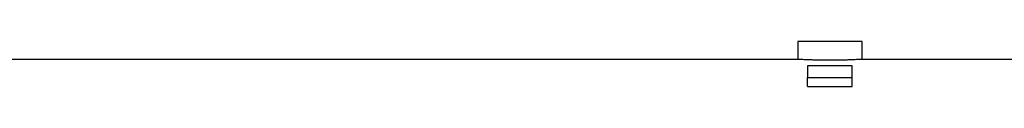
# Model space of a CAD drawing. Header units: millimetres. Extents: x 1346 to 5878, y 1699 to 4699.
# Tile 10 of 13: x 3612 to 4716, y 3756 to 3807. Entities that reach past the tile are written whole.
import ezdxf

# ---------------------------------------------------------------- set-up
doc = ezdxf.new("R2010")
doc.units = ezdxf.units.MM
doc.header["$LTSCALE"] = 2

msp = doc.modelspace()

# ---------------------------------------------------------------- linework, layer by layer
at = {"color": 7, "linetype": 'Continuous', "lineweight": 25}
for p, q in [((4484.4, 3806.8), (4484.4, 3786.8)), ((4520.4, 3806.8), (4484.4, 3806.8)), ((4556.4, 3806.8), (4520.4, 3806.8)), ((4556.4, 3786.8), (4556.4, 3806.8)), ((4484.5, 3786.8), (2710.4, 3786.8)), ((4960.4, 3786.8), (4556.3, 3786.8)), ((4545.4, 3779.5), (4495.4, 3779.5)), ((4495.4, 3779.5), (4495.4, 3766.6)), ((4545.4, 3766.6), (4545.4, 3779.5)), ((4495.4, 3766.6), (4545.4, 3766.6)), ((4495.4, 3756.5), (4495.4, 3766.6)), ((4545.4, 3756.5), (4545.4, 3766.6)), ((4495.4, 3756.5), (4545.4, 3756.5))]:
    msp.add_line(p, q, dxfattribs=at)
for points, knots in [([(4520.4, 3785.9), (4518.4, 3785.9), (4514.3, 3785.9), (4508.4, 3786), (4502.9, 3786.1), (4497.8, 3786.2), (4493.4, 3786.4), (4489.7, 3786.6), (4486.9, 3786.7), (4485.1, 3786.8), (4484.3, 3786.8), (4484.4, 3786.8), (4484.5, 3786.8)], [0, 0, 0, 0, 0.105748, 0.214567, 0.320315, 0.429123, 0.534963, 0.643867, 0.749762, 0.858733, 0.964528, 1, 1, 1, 1]), ([(4556.3, 3786.8), (4556.3, 3786.8), (4556.5, 3786.8), (4555.9, 3786.8), (4554.4, 3786.7), (4551.9, 3786.6), (4548.5, 3786.4), (4544.2, 3786.3), (4539.3, 3786.1), (4533.9, 3786), (4527.5, 3785.9), (4522.9, 3785.9), (4520.4, 3785.9)], [0, 0, 0, 0, 0.0055068, 0.1112337, 0.2200269, 0.3257559, 0.4345443, 0.5403989, 0.6493184, 0.7552259, 0.8642094, 1, 1, 1, 1])]:
    msp.add_open_spline(points, degree=3, knots=knots, dxfattribs=at)

doc.saveas('drawing.dxf')
